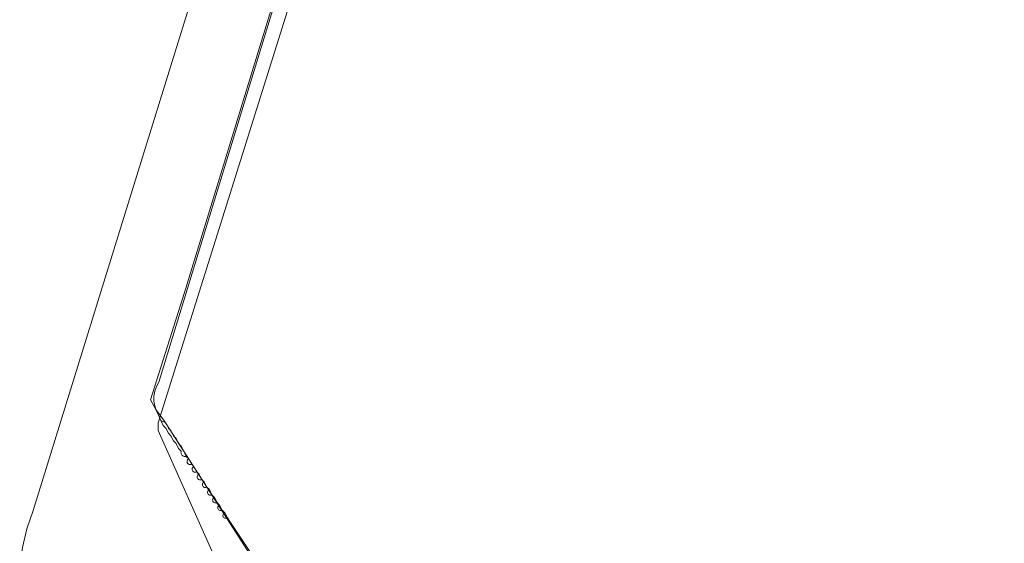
# Model space of a CAD drawing. Header units: inches. Extents: x 158416 to 160804, y 432611 to 437652.
# Tile 146 of 193: x 159123 to 159251, y 436280 to 436348. Entities that reach past the tile are written whole.
import ezdxf

# ---------------------------------------------------------------- set-up
doc = ezdxf.new("R2010")
doc.units = ezdxf.units.IN
doc.header["$MEASUREMENT"] = 0
doc.layers.add('4.2-K&L-MIDDENSPANNING', color=10, linetype='Continuous')
doc.layers.add('4.2-K&L-SIGNAAL UPC', color=222, linetype='Continuous')

msp = doc.modelspace()

# ---------------------------------------------------------------- linework, layer by layer
at = {"layer": '4.2-K&L-MIDDENSPANNING', "linetype": 'Continuous', "lineweight": 0, "ltscale": 1.75}
for points in [[(159225, 436105, 0), (159224.35, 436107.07, 0), (159223.43, 436109.03, 0), (159223.23, 436109.63, 0), (159140.67, 436294.67, 0), (159140.67, 436295.67, 0), (159185.43, 436438.3, 0)], [(159158.08, 436270.73, 0), (159150.08, 436282.72, 0), (159149.67, 436283.33, 0), (159149.33, 436284, 0), (159149, 436284.33, 0), (159148.67, 436285, 0), (159148.33, 436285.33, 0), (159148, 436286, 0), (159147.67, 436286.33, 0), (159147.33, 436287, 0), (159147, 436287.33, 0), (159146.67, 436288, 0), (159146.33, 436288.33, 0), (159146, 436289, 0), (159145.67, 436289.33, 0), (159145.33, 436290, 0), (159145, 436290.33, 0), (159144.67, 436291, 0), (159144.33, 436291.33, 0), (159144.25, 436291.31, 0), (159144.16, 436291.31, 0), (159144.07, 436291.32, 0), (159143.98, 436291.34, 0), (159143.9, 436291.38, 0), (159143.83, 436291.43, 0), (159143.76, 436291.49, 0), (159143.71, 436291.57, 0), (159143.67, 436291.65, 0), (159143.65, 436291.73, 0), (159143.64, 436291.82, 0), (159143.65, 436291.91, 0), (159143.67, 436292, 0), (159143.33, 436292.33, 0), (159143, 436293, 0), (159142.67, 436293.33, 0), (159142.33, 436294, 0), (159142, 436294.33, 0), (159141.67, 436295, 0), (159141.33, 436295.33, 0), (159141, 436296, 0), (159140.73, 436296.7, 0), (159140.43, 436297.27, 0), (159140.22, 436297.88, 0), (159140.12, 436298.52, 0), (159140.13, 436299.17, 0), (159140.24, 436299.8, 0), (159140.46, 436300.41, 0), (159140.78, 436300.97, 0), (159169.43, 436394.63, 0)], [(159144.33, 436291.33, 0), (159144, 436292, 0), (159143.67, 436292.67, 0), (159143.33, 436293, 0), (159143, 436293.67, 0), (159142.67, 436294, 0), (159142.33, 436294.67, 0), (159142, 436295, 0), (159141.67, 436295.67, 0), (159141, 436296, 0)]]:
    msp.add_polyline3d(points, dxfattribs=at)
for centre, start, end in [((159144.8, 436290.65), 110.3477, 302.7866), ((159145.46, 436289.65), 110.3243, 302.8016), ((159146.13, 436288.65), 110.2544, 302.8463), ((159146.8, 436287.65), 110.3477, 302.7866), ((159147.46, 436286.65), 110.3243, 302.8016), ((159148.13, 436285.65), 110.2544, 302.8463), ((159148.8, 436284.65), 110.3477, 302.7866), ((159149.46, 436283.65), 110.3243, 302.8016)]:
    msp.add_arc(centre, 0.375, start, end, dxfattribs=at)
at = {"layer": '4.2-K&L-SIGNAAL UPC', "linetype": 'Continuous', "lineweight": 0, "ltscale": 1.75}
for points in [[(159224.67, 436104, 0), (159224, 436104.67, 0), (159224, 436105.33, 0), (159122.67, 436277, 0), (159123.02, 436279.49, 0), (159123.61, 436281.93, 0), (159124.43, 436284.3, 0), (159139.22, 436332.03, 0), (159226.07, 436611.97, 0), (159229.43, 436620.3, 0), (159237.73, 436638.63, 0), (159238.07, 436639.3, 0), (159240.67, 436644.67, 0), (159241.07, 436645.3, 0), (159241.31, 436645.8, 0), (159241.62, 436646.26, 0), (159242, 436646.67, 0), (159242.38, 436648.76, 0), (159242.49, 436650.88, 0), (159242.33, 436653, 0)], [(159253.41, 436132.72, 0), (159188.25, 436240.59, 0), (159173.42, 436255.75, 0), (159158.67, 436270.33, 0), (159158.02, 436271.53, 0), (159157.21, 436272.63, 0), (159156.25, 436273.61, 0), (159153.49, 436277.44, 0), (159153.33, 436278, 0), (159153, 436278, 0), (159141.41, 436296.05, 0), (159141.25, 436296.27, 0), (159140.36, 436297.4, 0), (159139.67, 436298.67, 0), (159144.1, 436312.63, 0), (159241.23, 436629.7, 0), (159245.57, 436644.03, 0), (159245.76, 436644.77, 0), (159246.07, 436645.47, 0), (159246.49, 436646.1, 0), (159247, 436646.67, 0)]]:
    msp.add_polyline3d(points, dxfattribs=at)

doc.saveas('drawing.dxf')
